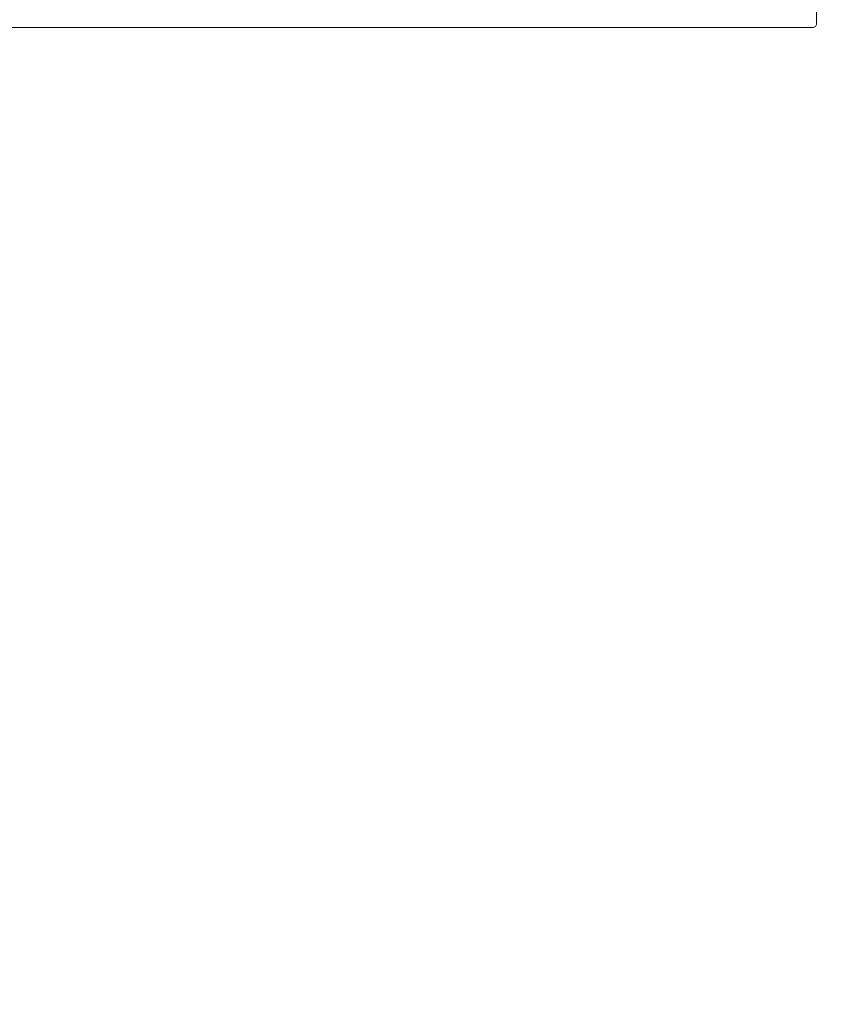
# Model space of a CAD drawing. Header units: millimetres. Extents: x 213386 to 459888, y 74252 to 208052.
# Tile 230 of 256: x 373136 to 373242, y 191313 to 191440. Entities that reach past the tile are written whole.
import ezdxf

# ---------------------------------------------------------------- set-up
doc = ezdxf.new("R2010")
doc.units = ezdxf.units.MM
doc.layers.get('Defpoints').update_dxf_attribs({"color": 255, "lineweight": 0})
doc.layers.add('FASÁDA DETAILNÍ', color=255, linetype='Continuous', lineweight=0)
doc.layers.add('NOVA', color=255, linetype='Continuous', lineweight=0)
doc.styles.add('CS-ROMANS', font='romans.shx', dxfattribs={"width": 0.75, "oblique": 5})
doc.dimstyles.new('A_KÓTA_50', dxfattribs={"dimtxt": 110, "dimasz": 2, "dimexe": 100, "dimexo": 1500, "dimgap": 40, "dimtad": 1, "dimrnd": 1, "dimdsep": 46, "dimtxsty": 'CS-ROMANS', "dimblk": 'KOT_CARA20', "dimcen": 45, "dimse1": 1, "dimse2": 1, "dimclrd": 256, "dimclre": 256, "dimclrt": 256, "dimadec": 0, "dimazin": 0, "dimtfac": 1, "dimtix": 1, "dimtmove": 2, "dimatfit": 3, "dimldrblk": 'OBLIQUE', "dimfxl": 100, "dimtolj": 1, "dimarcsym": 0})

# ---------------------------------------------------------------- blocks, each defined once
blk = doc.blocks.new('A$C29162560')
at = {"layer": 'FASÁDA DETAILNÍ'}
blk.add_lwpolyline([(-738.08, -10475.49), (-738.08, -10492.99, -0.414214), (-738.58, -10493.49), (-857.12, -10493.49, 0.414214), (-857.62, -10493.99), (-857.62, -10496.99, -0.414214), (-858.62, -10497.99), (-866.02, -10497.99, -0.414214), (-867.02, -10496.99), (-867.02, -10494.19, 0.414214), (-867.52, -10493.69), (-870.82, -10493.69, -0.414214), (-871.32, -10493.19), (-871.32, -10492.19, -0.414214)], format="xyb", dxfattribs=at)
blk = doc.blocks.new('KOT_CARA20')
for p, q in [((0, 20), (0, -20)), ((0, 0), (14.142, 14.142)), ((0, 0), (-14.142, -14.142))]:
    blk.add_line(p, q)
blk = doc.blocks.new('*D3950')
at = {"lineweight": -2, "transparency": 16777216}
blk.add_line((373745.55, 181384.15), (373745.55, 202680.15), dxfattribs=at)
at = {"layer": 'Defpoints', "color": 0, "transparency": 16777216}
for p in [(373428.86, 202682.15), (373745.55, 202682.15), (373010.82, 181382.15)]:
    blk.add_point(p, dxfattribs=at)
at = {"lineweight": -2, "transparency": 16777216, "xscale": 2, "yscale": 2, "zscale": 2}
for p, rotation in [((373745.55, 202682.15), 90), ((373745.55, 181382.15), 270)]:
    blk.add_blockref('KOT_CARA20', p, dxfattribs=dict(at, rotation=rotation))
at = {"transparency": 16777216, "insert": (373643.05, 192725.83), "char_height": 110, "attachment_point": 5, "rotation": 90, "style": 'CS-ROMANS'}
blk.add_mtext('\\A1;21300', dxfattribs=at)
blk = doc.blocks.new('_OBLIQUE')
at = {"color": 0, "linetype": 'ByBlock', "ltscale": 15}
blk.add_line((-0.5, -0.5), (0.5, 0.5), dxfattribs=at)

msp = doc.modelspace()

# ---------------------------------------------------------------- block references
at = {"layer": 'NOVA'}
msp.add_blockref('A$C29162560', (373976.638, 201932.154), dxfattribs=at)

# ---------------------------------------------------------------- dimensions: what is measured, and where the dimension line sits
dim = msp.add_linear_dim(base=(373745.548, 202682.154), p1=(373010.825, 181382.154), p2=(373428.861, 202682.154), angle=90, dimstyle='A_KÓTA_50')
dim.commit()
dim.dimension.update_dxf_attribs({"geometry": '*D3950', "text_midpoint": (373643.048, 192725.83), "dimtype": 160})

doc.saveas('drawing.dxf')
